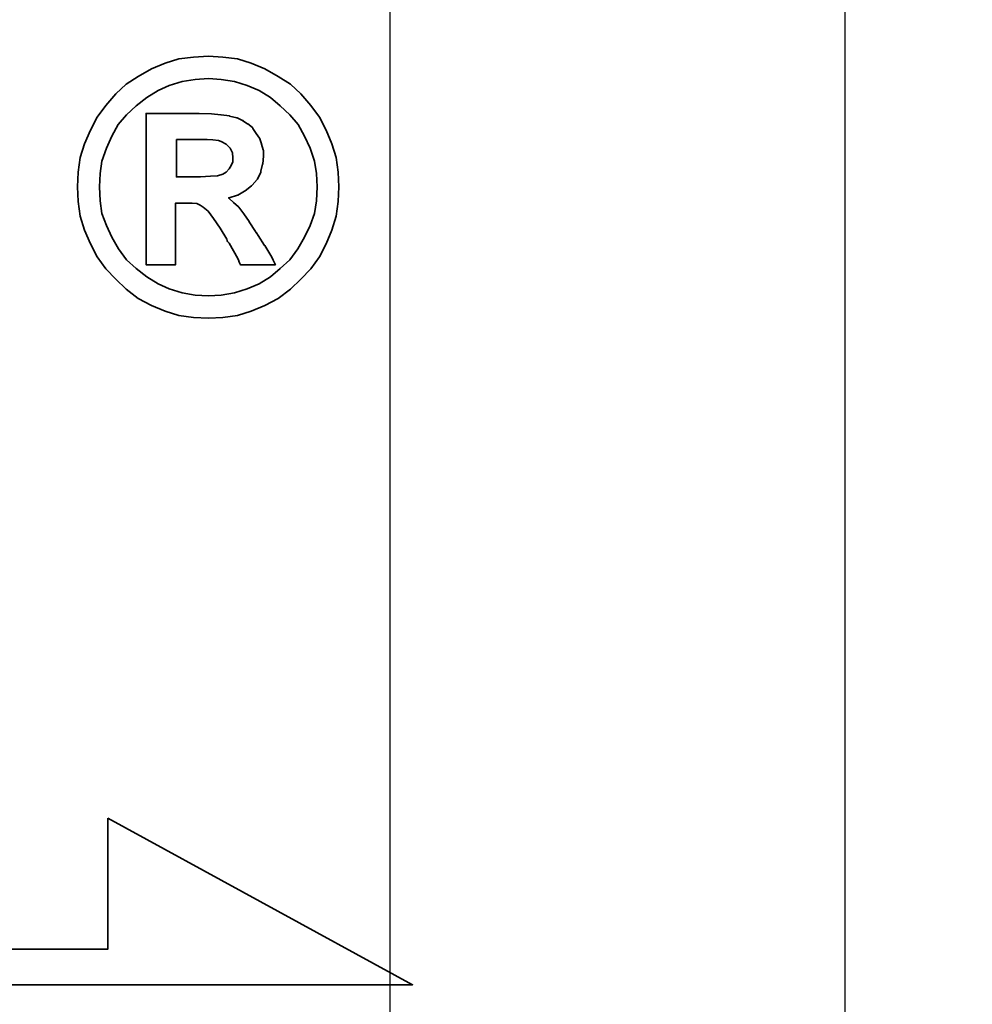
# Model space of a CAD drawing. Extents: x -595 to 1231, y -1825 to 101.
# Tile 61 of 64: x 93.15 to 96.3, y 41.01 to 44.26. Entities that reach past the tile are written whole.
import ezdxf

# ---------------------------------------------------------------- set-up
doc = ezdxf.new("R2010")
doc.units = 0
doc.header["$MEASUREMENT"] = 0
doc.header["$PDMODE"] = 2
doc.layers.get('DEFPOINTS').update_dxf_attribs({"linetype": 'CONTINUOUS'})
doc.layers.add('layer 1', color=7, linetype='CONTINUOUS')
doc.styles.add('DIM-7', font='SIMPLEX.shx', dxfattribs={"width": 0.7, "bigfont": 'chineset.shx'})
doc.dimstyles.new('CNS', dxfattribs={"dimtxt": 3.5, "dimasz": 2.5, "dimexe": 1, "dimexo": 1.5, "dimgap": 0.09, "dimtad": 0, "dimdsep": 46, "dimtxsty": 'DIM-7', "dimcen": 0.09, "dimclrd": 1, "dimclre": 1, "dimclrt": 4, "dimadec": 0, "dimazin": 0, "dimtfac": 1, "dimtix": 1, "dimtmove": 2, "dimatfit": 3, "dimfxl": 1, "dimtvp": 0.971429, "dimtolj": 1, "dimarcsym": 0})

# ---------------------------------------------------------------- blocks, each defined once
blk = doc.blocks.new('*D6')
at = {"layer": 'DEFPOINTS', "color": 0, "transparency": 16777216}
for p in [(94.876, 61.7911), (110.6066, 61.7911), (94.876, 14.7911)]:
    blk.add_point(p, dxfattribs=at)
at = {"layer": 'layer 1', "lineweight": -2, "transparency": 16777216}
for p, q in [((96.376, 61.7911), (111.6066, 61.7911)), ((110.6066, 17.2911), (110.6066, 59.2911)), ((96.376, 14.7911), (111.6066, 14.7911))]:
    blk.add_line(p, q, dxfattribs=at)
at = {"layer": 'layer 1', "transparency": 16777216}
for points in [[(110.1899, 59.2911), (111.0233, 59.2911), (110.6066, 61.7911)], [(110.1899, 17.2911), (111.0233, 17.2911), (110.6066, 14.7911)]]:
    blk.add_solid(points, dxfattribs=at)
at = {"layer": 'layer 1', "transparency": 16777216, "insert": (108.0566, 38.2911), "char_height": 3.5, "attachment_point": 5, "rotation": 90, "style": 'DIM-7'}
blk.add_mtext('\\A1;%%C47', dxfattribs=at)

msp = doc.modelspace()

# ---------------------------------------------------------------- linework, layer by layer
at = {"layer": 'layer 1', "linetype": 'Continuous'}
msp.add_line((95.876, 60.7911), (95.876, 15.7911), dxfattribs=at)
at = {"layer": 'layer 1', "ltscale": 5}
msp.add_line((94.376, 59.2911), (94.376, 17.2911), dxfattribs=at)
at = {"layer": 'layer 1', "color": 1, "lineweight": 35}
for points, knots in [([(94.2078, 43.7089), (94.2078, 43.7089), (94.2049, 43.7582), (94.2049, 43.7582), (94.2049, 43.7582), (94.2049, 43.7582), (94.1981, 43.8062), (94.1981, 43.8062), (94.1981, 43.8062), (94.1981, 43.8062), (94.1844, 43.8517), (94.1844, 43.8517), (94.1844, 43.8517), (94.1844, 43.8517), (94.1652, 43.8968), (94.1652, 43.8968), (94.1652, 43.8968), (94.1652, 43.8968), (94.1432, 43.9394), (94.1432, 43.9394), (94.1432, 43.9394), (94.1432, 43.9394), (94.1146, 43.9777), (94.1146, 43.9777), (94.1146, 43.9777), (94.1146, 43.9777), (94.0818, 44.016), (94.0818, 44.016), (94.0818, 44.016), (94.0818, 44.016), (94.0475, 44.0478), (94.0475, 44.0478), (94.0475, 44.0478), (94.0475, 44.0478), (94.0074, 44.0738), (94.0074, 44.0738), (94.0074, 44.0738), (94.0074, 44.0738), (93.9637, 44.0983), (93.9637, 44.0983), (93.9637, 44.0983), (93.9637, 44.0983), (93.9186, 44.1175), (93.9186, 44.1175), (93.9186, 44.1175), (93.9186, 44.1175), (93.8731, 44.1312), (93.8731, 44.1312), (93.8731, 44.1312), (93.8731, 44.1312), (93.8251, 44.1369), (93.8251, 44.1369), (93.8251, 44.1369), (93.8251, 44.1369), (93.7771, 44.1409), (93.7771, 44.1409), (93.7771, 44.1409), (93.7771, 44.1409), (93.7279, 44.1369), (93.7279, 44.1369), (93.7279, 44.1369), (93.7279, 44.1369), (93.6799, 44.1312), (93.6799, 44.1312), (93.6799, 44.1312), (93.6799, 44.1312), (93.6345, 44.1175), (93.6345, 44.1175), (93.6345, 44.1175), (93.6345, 44.1175), (93.5892, 44.0983), (93.5892, 44.0983), (93.5892, 44.0983), (93.5892, 44.0983), (93.5453, 44.0738), (93.5453, 44.0738), (93.5453, 44.0738), (93.5453, 44.0738), (93.5056, 44.0478), (93.5056, 44.0478), (93.5056, 44.0478), (93.5056, 44.0478), (93.4713, 44.016), (93.4713, 44.016), (93.4713, 44.016), (93.4713, 44.016), (93.4384, 43.9777), (93.4384, 43.9777), (93.4384, 43.9777), (93.4384, 43.9777), (93.4097, 43.9394), (93.4097, 43.9394), (93.4097, 43.9394), (93.4097, 43.9394), (93.3877, 43.8968), (93.3877, 43.8968), (93.3877, 43.8968), (93.3877, 43.8968), (93.3684, 43.8517), (93.3684, 43.8517), (93.3684, 43.8517), (93.3684, 43.8517), (93.3547, 43.8062), (93.3547, 43.8062), (93.3547, 43.8062), (93.3547, 43.8062), (93.3478, 43.7582), (93.3478, 43.7582), (93.3478, 43.7582), (93.3478, 43.7582), (93.3452, 43.7089), (93.3452, 43.7089), (93.3452, 43.7089), (93.3452, 43.7089), (93.3478, 43.6609), (93.3478, 43.6609), (93.3478, 43.6609), (93.3478, 43.6609), (93.3547, 43.613), (93.3547, 43.613), (93.3547, 43.613), (93.3547, 43.613), (93.3684, 43.5663), (93.3684, 43.5663), (93.3684, 43.5663), (93.3684, 43.5663), (93.3877, 43.5212), (93.3877, 43.5212), (93.3877, 43.5212), (93.3877, 43.5212), (93.4097, 43.4787), (93.4097, 43.4787), (93.4097, 43.4787), (93.4097, 43.4787), (93.4384, 43.4387), (93.4384, 43.4387), (93.4384, 43.4387), (93.4384, 43.4387), (93.4713, 43.4044), (93.4713, 43.4044), (93.4713, 43.4044), (93.4713, 43.4044), (93.5056, 43.3715), (93.5056, 43.3715), (93.5056, 43.3715), (93.5056, 43.3715), (93.5453, 43.3414), (93.5453, 43.3414), (93.5453, 43.3414), (93.5453, 43.3414), (93.5892, 43.3181), (93.5892, 43.3181), (93.5892, 43.3181), (93.5892, 43.3181), (93.6345, 43.2989), (93.6345, 43.2989), (93.6345, 43.2989), (93.6345, 43.2989), (93.6799, 43.2852), (93.6799, 43.2852), (93.6799, 43.2852), (93.6799, 43.2852), (93.7279, 43.2784), (93.7279, 43.2784), (93.7279, 43.2784), (93.7279, 43.2784), (93.7771, 43.2755), (93.7771, 43.2755), (93.7771, 43.2755), (93.7771, 43.2755), (93.8251, 43.2784), (93.8251, 43.2784), (93.8251, 43.2784), (93.8251, 43.2784), (93.8731, 43.2852), (93.8731, 43.2852), (93.8731, 43.2852), (93.8731, 43.2852), (93.9186, 43.2989), (93.9186, 43.2989), (93.9186, 43.2989), (93.9186, 43.2989), (93.9637, 43.3181), (93.9637, 43.3181), (93.9637, 43.3181), (93.9637, 43.3181), (94.0074, 43.3414), (94.0074, 43.3414), (94.0074, 43.3414), (94.0074, 43.3414), (94.0475, 43.3715), (94.0475, 43.3715), (94.0475, 43.3715), (94.0475, 43.3715), (94.0818, 43.4044), (94.0818, 43.4044), (94.0818, 43.4044), (94.0818, 43.4044), (94.1146, 43.4387), (94.1146, 43.4387), (94.1146, 43.4387), (94.1146, 43.4387), (94.1432, 43.4787), (94.1432, 43.4787), (94.1432, 43.4787), (94.1432, 43.4787), (94.1652, 43.5212), (94.1652, 43.5212), (94.1652, 43.5212), (94.1652, 43.5212), (94.1844, 43.5663), (94.1844, 43.5663), (94.1844, 43.5663), (94.1844, 43.5663), (94.1981, 43.613), (94.1981, 43.613), (94.1981, 43.613), (94.1981, 43.613), (94.2049, 43.6609), (94.2049, 43.6609), (94.2049, 43.6609), (94.2049, 43.6609), (94.2078, 43.7089), (94.2078, 43.7089)], [0, 0, 0, 0, 0.017857, 0.017857, 0.017857, 0.017857, 0.035714, 0.035714, 0.035714, 0.035714, 0.053571, 0.053571, 0.053571, 0.053571, 0.071429, 0.071429, 0.071429, 0.071429, 0.089286, 0.089286, 0.089286, 0.089286, 0.107143, 0.107143, 0.107143, 0.107143, 0.125, 0.125, 0.125, 0.125, 0.142857, 0.142857, 0.142857, 0.142857, 0.160714, 0.160714, 0.160714, 0.160714, 0.178571, 0.178571, 0.178571, 0.178571, 0.196429, 0.196429, 0.196429, 0.196429, 0.214286, 0.214286, 0.214286, 0.214286, 0.232143, 0.232143, 0.232143, 0.232143, 0.25, 0.25, 0.25, 0.25, 0.267857, 0.267857, 0.267857, 0.267857, 0.285714, 0.285714, 0.285714, 0.285714, 0.303571, 0.303571, 0.303571, 0.303571, 0.321429, 0.321429, 0.321429, 0.321429, 0.339286, 0.339286, 0.339286, 0.339286, 0.357143, 0.357143, 0.357143, 0.357143, 0.375, 0.375, 0.375, 0.375, 0.392857, 0.392857, 0.392857, 0.392857, 0.410714, 0.410714, 0.410714, 0.410714, 0.428571, 0.428571, 0.428571, 0.428571, 0.446429, 0.446429, 0.446429, 0.446429, 0.464286, 0.464286, 0.464286, 0.464286, 0.482143, 0.482143, 0.482143, 0.482143, 0.5, 0.5, 0.5, 0.5, 0.517857, 0.517857, 0.517857, 0.517857, 0.535714, 0.535714, 0.535714, 0.535714, 0.553571, 0.553571, 0.553571, 0.553571, 0.571429, 0.571429, 0.571429, 0.571429, 0.589286, 0.589286, 0.589286, 0.589286, 0.607143, 0.607143, 0.607143, 0.607143, 0.625, 0.625, 0.625, 0.625, 0.642857, 0.642857, 0.642857, 0.642857, 0.660714, 0.660714, 0.660714, 0.660714, 0.678571, 0.678571, 0.678571, 0.678571, 0.696429, 0.696429, 0.696429, 0.696429, 0.714286, 0.714286, 0.714286, 0.714286, 0.732143, 0.732143, 0.732143, 0.732143, 0.75, 0.75, 0.75, 0.75, 0.767857, 0.767857, 0.767857, 0.767857, 0.785714, 0.785714, 0.785714, 0.785714, 0.803571, 0.803571, 0.803571, 0.803571, 0.821429, 0.821429, 0.821429, 0.821429, 0.839286, 0.839286, 0.839286, 0.839286, 0.857143, 0.857143, 0.857143, 0.857143, 0.875, 0.875, 0.875, 0.875, 0.892857, 0.892857, 0.892857, 0.892857, 0.910714, 0.910714, 0.910714, 0.910714, 0.928571, 0.928571, 0.928571, 0.928571, 0.946429, 0.946429, 0.946429, 0.946429, 0.964286, 0.964286, 0.964286, 0.964286, 0.982143, 0.982143, 0.982143, 0.982143, 1, 1, 1, 1]), ([(94.1363, 43.7089), (94.1363, 43.7089), (94.1336, 43.7528), (94.1336, 43.7528), (94.1336, 43.7528), (94.1336, 43.7528), (94.1269, 43.794), (94.1269, 43.794), (94.1269, 43.794), (94.1269, 43.794), (94.1132, 43.8365), (94.1132, 43.8365), (94.1132, 43.8365), (94.1132, 43.8365), (94.094, 43.8763), (94.094, 43.8763), (94.094, 43.8763), (94.094, 43.8763), (94.0735, 43.9146), (94.0735, 43.9146), (94.0735, 43.9146), (94.0735, 43.9146), (94.046, 43.9474), (94.046, 43.9474), (94.046, 43.9474), (94.046, 43.9474), (94.0143, 43.9763), (94.0143, 43.9763), (94.0143, 43.9763), (94.0143, 43.9763), (93.9814, 44.0037), (93.9814, 44.0037), (93.9814, 44.0037), (93.9814, 44.0037), (93.9446, 44.0272), (93.9446, 44.0272), (93.9446, 44.0272), (93.9446, 44.0272), (93.9048, 44.0435), (93.9048, 44.0435), (93.9048, 44.0435), (93.9048, 44.0435), (93.8637, 44.0572), (93.8637, 44.0572), (93.8637, 44.0572), (93.8637, 44.0572), (93.8197, 44.064), (93.8197, 44.064), (93.8197, 44.064), (93.8197, 44.064), (93.7771, 44.0669), (93.7771, 44.0669), (93.7771, 44.0669), (93.7771, 44.0669), (93.7332, 44.064), (93.7332, 44.064), (93.7332, 44.064), (93.7332, 44.064), (93.6909, 44.0572), (93.6909, 44.0572), (93.6909, 44.0572), (93.6909, 44.0572), (93.6482, 44.0435), (93.6482, 44.0435), (93.6482, 44.0435), (93.6482, 44.0435), (93.6112, 44.0272), (93.6112, 44.0272), (93.6112, 44.0272), (93.6112, 44.0272), (93.5742, 44.0037), (93.5742, 44.0037), (93.5742, 44.0037), (93.5742, 44.0037), (93.5384, 43.9763), (93.5384, 43.9763), (93.5384, 43.9763), (93.5384, 43.9763), (93.5071, 43.9474), (93.5071, 43.9474), (93.5071, 43.9474), (93.5071, 43.9474), (93.4795, 43.9146), (93.4795, 43.9146), (93.4795, 43.9146), (93.4795, 43.9146), (93.459, 43.8763), (93.459, 43.8763), (93.459, 43.8763), (93.459, 43.8763), (93.4413, 43.8365), (93.4413, 43.8365), (93.4413, 43.8365), (93.4413, 43.8365), (93.4261, 43.794), (93.4261, 43.794), (93.4261, 43.794), (93.4261, 43.794), (93.4205, 43.7528), (93.4205, 43.7528), (93.4205, 43.7528), (93.4205, 43.7528), (93.4178, 43.7089), (93.4178, 43.7089), (93.4178, 43.7089), (93.4178, 43.7089), (93.4205, 43.6636), (93.4205, 43.6636), (93.4205, 43.6636), (93.4205, 43.6636), (93.4261, 43.6213), (93.4261, 43.6213), (93.4261, 43.6213), (93.4261, 43.6213), (93.4413, 43.5815), (93.4413, 43.5815), (93.4413, 43.5815), (93.4413, 43.5815), (93.459, 43.543), (93.459, 43.543), (93.459, 43.543), (93.459, 43.543), (93.481, 43.5047), (93.481, 43.5047), (93.481, 43.5047), (93.481, 43.5047), (93.5071, 43.469), (93.5071, 43.469), (93.5071, 43.469), (93.5071, 43.469), (93.5384, 43.4401), (93.5384, 43.4401), (93.5384, 43.4401), (93.5384, 43.4401), (93.5742, 43.4127), (93.5742, 43.4127), (93.5742, 43.4127), (93.5742, 43.4127), (93.6112, 43.3894), (93.6112, 43.3894), (93.6112, 43.3894), (93.6112, 43.3894), (93.6482, 43.3731), (93.6482, 43.3731), (93.6482, 43.3731), (93.6482, 43.3731), (93.6909, 43.3592), (93.6909, 43.3592), (93.6909, 43.3592), (93.6909, 43.3592), (93.7332, 43.3524), (93.7332, 43.3524), (93.7332, 43.3524), (93.7332, 43.3524), (93.7771, 43.3497), (93.7771, 43.3497), (93.7771, 43.3497), (93.7771, 43.3497), (93.8197, 43.3524), (93.8197, 43.3524), (93.8197, 43.3524), (93.8197, 43.3524), (93.8637, 43.3592), (93.8637, 43.3592), (93.8637, 43.3592), (93.8637, 43.3592), (93.9048, 43.3731), (93.9048, 43.3731), (93.9048, 43.3731), (93.9048, 43.3731), (93.9446, 43.3894), (93.9446, 43.3894), (93.9446, 43.3894), (93.9446, 43.3894), (93.9814, 43.4127), (93.9814, 43.4127), (93.9814, 43.4127), (93.9814, 43.4127), (94.0143, 43.4401), (94.0143, 43.4401), (94.0143, 43.4401), (94.0143, 43.4401), (94.046, 43.469), (94.046, 43.469), (94.046, 43.469), (94.046, 43.469), (94.072, 43.5047), (94.072, 43.5047), (94.072, 43.5047), (94.072, 43.5047), (94.094, 43.543), (94.094, 43.543), (94.094, 43.543), (94.094, 43.543), (94.1132, 43.5815), (94.1132, 43.5815), (94.1132, 43.5815), (94.1132, 43.5815), (94.1269, 43.6213), (94.1269, 43.6213), (94.1269, 43.6213), (94.1269, 43.6213), (94.1336, 43.6636), (94.1336, 43.6636), (94.1336, 43.6636), (94.1336, 43.6636), (94.1363, 43.7089), (94.1363, 43.7089)], [0, 0, 0, 0, 0.019231, 0.019231, 0.019231, 0.019231, 0.038462, 0.038462, 0.038462, 0.038462, 0.057692, 0.057692, 0.057692, 0.057692, 0.076923, 0.076923, 0.076923, 0.076923, 0.096154, 0.096154, 0.096154, 0.096154, 0.115385, 0.115385, 0.115385, 0.115385, 0.134615, 0.134615, 0.134615, 0.134615, 0.153846, 0.153846, 0.153846, 0.153846, 0.173077, 0.173077, 0.173077, 0.173077, 0.192308, 0.192308, 0.192308, 0.192308, 0.211538, 0.211538, 0.211538, 0.211538, 0.230769, 0.230769, 0.230769, 0.230769, 0.25, 0.25, 0.25, 0.25, 0.269231, 0.269231, 0.269231, 0.269231, 0.288462, 0.288462, 0.288462, 0.288462, 0.307692, 0.307692, 0.307692, 0.307692, 0.326923, 0.326923, 0.326923, 0.326923, 0.346154, 0.346154, 0.346154, 0.346154, 0.365385, 0.365385, 0.365385, 0.365385, 0.384615, 0.384615, 0.384615, 0.384615, 0.403846, 0.403846, 0.403846, 0.403846, 0.423077, 0.423077, 0.423077, 0.423077, 0.442308, 0.442308, 0.442308, 0.442308, 0.461538, 0.461538, 0.461538, 0.461538, 0.480769, 0.480769, 0.480769, 0.480769, 0.5, 0.5, 0.5, 0.5, 0.519231, 0.519231, 0.519231, 0.519231, 0.538462, 0.538462, 0.538462, 0.538462, 0.557692, 0.557692, 0.557692, 0.557692, 0.576923, 0.576923, 0.576923, 0.576923, 0.596154, 0.596154, 0.596154, 0.596154, 0.615385, 0.615385, 0.615385, 0.615385, 0.634615, 0.634615, 0.634615, 0.634615, 0.653846, 0.653846, 0.653846, 0.653846, 0.673077, 0.673077, 0.673077, 0.673077, 0.692308, 0.692308, 0.692308, 0.692308, 0.711538, 0.711538, 0.711538, 0.711538, 0.730769, 0.730769, 0.730769, 0.730769, 0.75, 0.75, 0.75, 0.75, 0.769231, 0.769231, 0.769231, 0.769231, 0.788462, 0.788462, 0.788462, 0.788462, 0.807692, 0.807692, 0.807692, 0.807692, 0.826923, 0.826923, 0.826923, 0.826923, 0.846154, 0.846154, 0.846154, 0.846154, 0.865385, 0.865385, 0.865385, 0.865385, 0.884615, 0.884615, 0.884615, 0.884615, 0.903846, 0.903846, 0.903846, 0.903846, 0.923077, 0.923077, 0.923077, 0.923077, 0.942308, 0.942308, 0.942308, 0.942308, 0.961538, 0.961538, 0.961538, 0.961538, 0.980769, 0.980769, 0.980769, 0.980769, 1, 1, 1, 1]), ([(93.5714, 43.4636), (93.5714, 43.4636), (93.5714, 43.469), (93.5714, 43.469), (93.5714, 43.469), (93.5714, 43.469), (93.5714, 43.484), (93.5714, 43.484), (93.5714, 43.484), (93.5714, 43.484), (93.5714, 43.5089), (93.5714, 43.5089), (93.5714, 43.5089), (93.5714, 43.5089), (93.5714, 43.5389), (93.5714, 43.5389), (93.5714, 43.5389), (93.5714, 43.5389), (93.5714, 43.5745), (93.5714, 43.5745), (93.5714, 43.5745), (93.5714, 43.5745), (93.5714, 43.613), (93.5714, 43.613), (93.5714, 43.613), (93.5714, 43.613), (93.5714, 43.7006), (93.5714, 43.7006), (93.5714, 43.7006), (93.5714, 43.7006), (93.5714, 43.7884), (93.5714, 43.7884), (93.5714, 43.7884), (93.5714, 43.7884), (93.5714, 43.8297), (93.5714, 43.8297), (93.5714, 43.8297), (93.5714, 43.8297), (93.5714, 43.8654), (93.5714, 43.8654), (93.5714, 43.8654), (93.5714, 43.8654), (93.5714, 43.8981), (93.5714, 43.8981), (93.5714, 43.8981), (93.5714, 43.8981), (93.5714, 43.9203), (93.5714, 43.9203), (93.5714, 43.9203), (93.5714, 43.9203), (93.5714, 43.9351), (93.5714, 43.9351), (93.5714, 43.9351), (93.5714, 43.9351), (93.5714, 43.9409), (93.5714, 43.9409), (93.5714, 43.9409), (93.5714, 43.9409), (93.5714, 43.9517), (93.5714, 43.9517), (93.5714, 43.9517), (93.5714, 43.9517), (93.581, 43.9517), (93.581, 43.9517), (93.581, 43.9517), (93.581, 43.9517), (93.5839, 43.9517), (93.5839, 43.9517), (93.5839, 43.9517), (93.5839, 43.9517), (93.5892, 43.9517), (93.5892, 43.9517), (93.5892, 43.9517), (93.5892, 43.9517), (93.6084, 43.9517), (93.6084, 43.9517), (93.6084, 43.9517), (93.6084, 43.9517), (93.6345, 43.9517), (93.6345, 43.9517), (93.6345, 43.9517), (93.6345, 43.9517), (93.6648, 43.9517), (93.6648, 43.9517), (93.6648, 43.9517), (93.6648, 43.9517), (93.6962, 43.9517), (93.6962, 43.9517), (93.6962, 43.9517), (93.6962, 43.9517), (93.7211, 43.9517), (93.7211, 43.9517), (93.7211, 43.9517), (93.7211, 43.9517), (93.7375, 43.9517), (93.7375, 43.9517), (93.7375, 43.9517), (93.7375, 43.9517), (93.7428, 43.9517), (93.7428, 43.9517), (93.7428, 43.9517), (93.7428, 43.9517), (93.7456, 43.9517), (93.7456, 43.9517), (93.7456, 43.9517), (93.7456, 43.9517), (93.7471, 43.9517), (93.7471, 43.9517), (93.7471, 43.9517), (93.7471, 43.9517), (93.7868, 43.9503), (93.7868, 43.9503), (93.7868, 43.9503), (93.7868, 43.9503), (93.8182, 43.9474), (93.8182, 43.9474), (93.8182, 43.9474), (93.8182, 43.9474), (93.8197, 43.9474), (93.8197, 43.9474), (93.8197, 43.9474), (93.8197, 43.9474), (93.8471, 43.9434), (93.8471, 43.9434), (93.8471, 43.9434), (93.8471, 43.9434), (93.8471, 43.942), (93.8471, 43.942), (93.8471, 43.942), (93.8471, 43.942), (93.8705, 43.9366), (93.8705, 43.9366), (93.8705, 43.9366), (93.8705, 43.9366), (93.8717, 43.9366), (93.8717, 43.9366), (93.8717, 43.9366), (93.8717, 43.9366), (93.8897, 43.9284), (93.8897, 43.9284), (93.8897, 43.9284), (93.8897, 43.9284), (93.8911, 43.9284), (93.8911, 43.9284), (93.8911, 43.9284), (93.8911, 43.9284), (93.8911, 43.9271), (93.8911, 43.9271), (93.8911, 43.9271), (93.8911, 43.9271), (93.906, 43.9174), (93.906, 43.9174), (93.906, 43.9174), (93.906, 43.9174), (93.9075, 43.9174), (93.9075, 43.9174), (93.9075, 43.9174), (93.9075, 43.9174), (93.9226, 43.905), (93.9226, 43.905), (93.9226, 43.905), (93.9226, 43.905), (93.924, 43.9037), (93.924, 43.9037), (93.924, 43.9037), (93.924, 43.9037), (93.924, 43.9023), (93.924, 43.9023), (93.924, 43.9023), (93.924, 43.9023), (93.9348, 43.8858), (93.9348, 43.8858), (93.9348, 43.8858), (93.9348, 43.8858), (93.9457, 43.8694), (93.9457, 43.8694), (93.9457, 43.8694), (93.9457, 43.8694), (93.9473, 43.8694), (93.9473, 43.8694), (93.9473, 43.8694), (93.9473, 43.8694), (93.9473, 43.868), (93.9473, 43.868), (93.9473, 43.868), (93.9473, 43.868), (93.9526, 43.8517), (93.9526, 43.8517), (93.9526, 43.8517), (93.9526, 43.8517), (93.9526, 43.8503), (93.9526, 43.8503), (93.9526, 43.8503), (93.9526, 43.8503), (93.9583, 43.8311), (93.9583, 43.8311), (93.9583, 43.8311), (93.9583, 43.8311), (93.9594, 43.8297), (93.9594, 43.8297), (93.9594, 43.8297), (93.9594, 43.8297), (93.9594, 43.8117), (93.9594, 43.8117), (93.9594, 43.8117), (93.9594, 43.8117), (93.9594, 43.8105), (93.9594, 43.8105), (93.9594, 43.8105), (93.9594, 43.8105), (93.9569, 43.7857), (93.9569, 43.7857), (93.9569, 43.7857), (93.9569, 43.7857), (93.9569, 43.7845), (93.9569, 43.7845), (93.9569, 43.7845), (93.9569, 43.7845), (93.9554, 43.7845), (93.9554, 43.7845), (93.9554, 43.7845), (93.9554, 43.7845), (93.9498, 43.7611), (93.9498, 43.7611), (93.9498, 43.7611), (93.9498, 43.7611), (93.9498, 43.7597), (93.9498, 43.7597), (93.9498, 43.7597), (93.9498, 43.7597), (93.9498, 43.7582), (93.9498, 43.7582), (93.9498, 43.7582), (93.9498, 43.7582), (93.9388, 43.7351), (93.9388, 43.7351), (93.9388, 43.7351), (93.9388, 43.7351), (93.9377, 43.7335), (93.9377, 43.7335), (93.9377, 43.7335), (93.9377, 43.7335), (93.9211, 43.7145), (93.9211, 43.7145), (93.9211, 43.7145), (93.9211, 43.7145), (93.9197, 43.7131), (93.9197, 43.7131), (93.9197, 43.7131), (93.9197, 43.7131), (93.898, 43.6965), (93.898, 43.6965), (93.898, 43.6965), (93.898, 43.6965), (93.8965, 43.6954), (93.8965, 43.6954), (93.8965, 43.6954), (93.8965, 43.6954), (93.8745, 43.6816), (93.8745, 43.6816), (93.8745, 43.6816), (93.8745, 43.6816), (93.8731, 43.6816), (93.8731, 43.6816), (93.8731, 43.6816), (93.8731, 43.6816), (93.8457, 43.6733), (93.8457, 43.6733), (93.8457, 43.6733), (93.8457, 43.6733), (93.8442, 43.6733), (93.8442, 43.6733), (93.8442, 43.6733), (93.8442, 43.6733), (93.8442, 43.6719), (93.8442, 43.6719), (93.8442, 43.6719), (93.8442, 43.6719), (93.8594, 43.6582), (93.8594, 43.6582), (93.8594, 43.6582), (93.8594, 43.6582), (93.876, 43.643), (93.876, 43.643), (93.876, 43.643), (93.876, 43.643), (93.8773, 43.6419), (93.8773, 43.6419), (93.8773, 43.6419), (93.8773, 43.6419), (93.8937, 43.6199), (93.8937, 43.6199), (93.8937, 43.6199), (93.8937, 43.6199), (93.9117, 43.595), (93.9117, 43.595), (93.9117, 43.595), (93.9117, 43.595), (93.9117, 43.5939), (93.9117, 43.5939), (93.9117, 43.5939), (93.9117, 43.5939), (93.9321, 43.5622), (93.9321, 43.5622), (93.9321, 43.5622), (93.9321, 43.5622), (93.9348, 43.558), (93.9348, 43.558), (93.9348, 43.558), (93.9348, 43.558), (93.9363, 43.558), (93.9363, 43.558), (93.9363, 43.558), (93.9363, 43.558), (93.9417, 43.5484), (93.9417, 43.5484), (93.9417, 43.5484), (93.9417, 43.5484), (93.9623, 43.5156), (93.9623, 43.5156), (93.9623, 43.5156), (93.9623, 43.5156), (93.9637, 43.5156), (93.9637, 43.5156), (93.9637, 43.5156), (93.9637, 43.5156), (93.9829, 43.4827), (93.9829, 43.4827), (93.9829, 43.4827), (93.9829, 43.4827), (93.9883, 43.473), (93.9883, 43.473), (93.9883, 43.473), (93.9883, 43.473), (93.9911, 43.4676), (93.9911, 43.4676), (93.9911, 43.4676), (93.9911, 43.4676), (93.998, 43.4524), (93.998, 43.4524), (93.998, 43.4524), (93.998, 43.4524), (93.9829, 43.4524), (93.9829, 43.4524), (93.9829, 43.4524), (93.9829, 43.4524), (93.9801, 43.4524), (93.9801, 43.4524), (93.9801, 43.4524), (93.9801, 43.4524), (93.9677, 43.4524), (93.9677, 43.4524), (93.9677, 43.4524), (93.9677, 43.4524), (93.9348, 43.4524), (93.9348, 43.4524), (93.9348, 43.4524), (93.9348, 43.4524), (93.902, 43.4524), (93.902, 43.4524), (93.902, 43.4524), (93.902, 43.4524), (93.8911, 43.4524), (93.8911, 43.4524), (93.8911, 43.4524), (93.8911, 43.4524), (93.8883, 43.4524), (93.8883, 43.4524), (93.8883, 43.4524), (93.8883, 43.4524), (93.8828, 43.4524), (93.8828, 43.4524), (93.8828, 43.4524), (93.8828, 43.4524), (93.88, 43.4581), (93.88, 43.4581), (93.88, 43.4581), (93.88, 43.4581), (93.8773, 43.4636), (93.8773, 43.4636), (93.8773, 43.4636), (93.8773, 43.4636), (93.8773, 43.465), (93.8773, 43.465), (93.8773, 43.465), (93.8773, 43.465), (93.8745, 43.473), (93.8745, 43.473), (93.8745, 43.473), (93.8745, 43.473), (93.8594, 43.4979), (93.8594, 43.4979), (93.8594, 43.4979), (93.8594, 43.4979), (93.8457, 43.5237), (93.8457, 43.5237), (93.8457, 43.5237), (93.8457, 43.5237), (93.8402, 43.5293), (93.8402, 43.5293), (93.8402, 43.5293), (93.8402, 43.5293), (93.8388, 43.5307), (93.8388, 43.5307), (93.8388, 43.5307), (93.8388, 43.5307), (93.8388, 43.532), (93.8388, 43.532), (93.8388, 43.532), (93.8388, 43.532), (93.8374, 43.5362), (93.8374, 43.5362), (93.8374, 43.5362), (93.8374, 43.5362), (93.8157, 43.5732), (93.8157, 43.5732), (93.8157, 43.5732), (93.8157, 43.5732), (93.7937, 43.6046), (93.7937, 43.6046), (93.7937, 43.6046), (93.7937, 43.6046), (93.7759, 43.6295), (93.7759, 43.6295), (93.7759, 43.6295), (93.7759, 43.6295), (93.7594, 43.6419), (93.7594, 43.6419), (93.7594, 43.6419), (93.7594, 43.6419), (93.7496, 43.6488), (93.7496, 43.6488), (93.7496, 43.6488), (93.7496, 43.6488), (93.7388, 43.6542), (93.7388, 43.6542), (93.7388, 43.6542), (93.7388, 43.6542), (93.7238, 43.6556), (93.7238, 43.6556), (93.7238, 43.6556), (93.7238, 43.6556), (93.7045, 43.6556), (93.7045, 43.6556), (93.7045, 43.6556), (93.7045, 43.6556), (93.7016, 43.6556), (93.7016, 43.6556), (93.7016, 43.6556), (93.7016, 43.6556), (93.6991, 43.6556), (93.6991, 43.6556), (93.6991, 43.6556), (93.6991, 43.6556), (93.6825, 43.6556), (93.6825, 43.6556), (93.6825, 43.6556), (93.6825, 43.6556), (93.6688, 43.6556), (93.6688, 43.6556), (93.6688, 43.6556), (93.6688, 43.6556), (93.6688, 43.6458), (93.6688, 43.6458), (93.6688, 43.6458), (93.6688, 43.6458), (93.6688, 43.635), (93.6688, 43.635), (93.6688, 43.635), (93.6688, 43.635), (93.6688, 43.6019), (93.6688, 43.6019), (93.6688, 43.6019), (93.6688, 43.6019), (93.6688, 43.5663), (93.6688, 43.5663), (93.6688, 43.5663), (93.6688, 43.5663), (93.6688, 43.5279), (93.6688, 43.5279), (93.6688, 43.5279), (93.6688, 43.5279), (93.6688, 43.4964), (93.6688, 43.4964), (93.6688, 43.4964), (93.6688, 43.4964), (93.6688, 43.484), (93.6688, 43.484), (93.6688, 43.484), (93.6688, 43.484), (93.6688, 43.4744), (93.6688, 43.4744), (93.6688, 43.4744), (93.6688, 43.4744), (93.6688, 43.4661), (93.6688, 43.4661), (93.6688, 43.4661), (93.6688, 43.4661), (93.6688, 43.4636), (93.6688, 43.4636), (93.6688, 43.4636), (93.6688, 43.4636), (93.6688, 43.4524), (93.6688, 43.4524), (93.6688, 43.4524), (93.6688, 43.4524), (93.6593, 43.4524), (93.6593, 43.4524), (93.6593, 43.4524), (93.6593, 43.4524), (93.6565, 43.4524), (93.6565, 43.4524), (93.6565, 43.4524), (93.6565, 43.4524), (93.6482, 43.4524), (93.6482, 43.4524), (93.6482, 43.4524), (93.6482, 43.4524), (93.6196, 43.4524), (93.6196, 43.4524), (93.6196, 43.4524), (93.6196, 43.4524), (93.5947, 43.4524), (93.5947, 43.4524), (93.5947, 43.4524), (93.5947, 43.4524), (93.5866, 43.4524), (93.5866, 43.4524), (93.5866, 43.4524), (93.5866, 43.4524), (93.581, 43.4524), (93.581, 43.4524), (93.581, 43.4524), (93.581, 43.4524), (93.5714, 43.4524), (93.5714, 43.4524), (93.5714, 43.4524), (93.5714, 43.4524), (93.5714, 43.4636), (93.5714, 43.4636)], [0, 0, 0, 0, 0.007407, 0.007407, 0.007407, 0.007407, 0.014815, 0.014815, 0.014815, 0.014815, 0.022222, 0.022222, 0.022222, 0.022222, 0.02963, 0.02963, 0.02963, 0.02963, 0.037037, 0.037037, 0.037037, 0.037037, 0.044444, 0.044444, 0.044444, 0.044444, 0.051852, 0.051852, 0.051852, 0.051852, 0.059259, 0.059259, 0.059259, 0.059259, 0.066667, 0.066667, 0.066667, 0.066667, 0.074074, 0.074074, 0.074074, 0.074074, 0.081481, 0.081481, 0.081481, 0.081481, 0.088889, 0.088889, 0.088889, 0.088889, 0.096296, 0.096296, 0.096296, 0.096296, 0.103704, 0.103704, 0.103704, 0.103704, 0.111111, 0.111111, 0.111111, 0.111111, 0.118519, 0.118519, 0.118519, 0.118519, 0.125926, 0.125926, 0.125926, 0.125926, 0.133333, 0.133333, 0.133333, 0.133333, 0.140741, 0.140741, 0.140741, 0.140741, 0.148148, 0.148148, 0.148148, 0.148148, 0.155556, 0.155556, 0.155556, 0.155556, 0.162963, 0.162963, 0.162963, 0.162963, 0.17037, 0.17037, 0.17037, 0.17037, 0.177778, 0.177778, 0.177778, 0.177778, 0.185185, 0.185185, 0.185185, 0.185185, 0.192593, 0.192593, 0.192593, 0.192593, 0.2, 0.2, 0.2, 0.2, 0.207407, 0.207407, 0.207407, 0.207407, 0.214815, 0.214815, 0.214815, 0.214815, 0.222222, 0.222222, 0.222222, 0.222222, 0.22963, 0.22963, 0.22963, 0.22963, 0.237037, 0.237037, 0.237037, 0.237037, 0.244444, 0.244444, 0.244444, 0.244444, 0.251852, 0.251852, 0.251852, 0.251852, 0.259259, 0.259259, 0.259259, 0.259259, 0.266667, 0.266667, 0.266667, 0.266667, 0.274074, 0.274074, 0.274074, 0.274074, 0.281481, 0.281481, 0.281481, 0.281481, 0.288889, 0.288889, 0.288889, 0.288889, 0.296296, 0.296296, 0.296296, 0.296296, 0.303704, 0.303704, 0.303704, 0.303704, 0.311111, 0.311111, 0.311111, 0.311111, 0.318519, 0.318519, 0.318519, 0.318519, 0.325926, 0.325926, 0.325926, 0.325926, 0.333333, 0.333333, 0.333333, 0.333333, 0.340741, 0.340741, 0.340741, 0.340741, 0.348148, 0.348148, 0.348148, 0.348148, 0.355556, 0.355556, 0.355556, 0.355556, 0.362963, 0.362963, 0.362963, 0.362963, 0.37037, 0.37037, 0.37037, 0.37037, 0.377778, 0.377778, 0.377778, 0.377778, 0.385185, 0.385185, 0.385185, 0.385185, 0.392593, 0.392593, 0.392593, 0.392593, 0.4, 0.4, 0.4, 0.4, 0.407407, 0.407407, 0.407407, 0.407407, 0.414815, 0.414815, 0.414815, 0.414815, 0.422222, 0.422222, 0.422222, 0.422222, 0.42963, 0.42963, 0.42963, 0.42963, 0.437037, 0.437037, 0.437037, 0.437037, 0.444444, 0.444444, 0.444444, 0.444444, 0.451852, 0.451852, 0.451852, 0.451852, 0.459259, 0.459259, 0.459259, 0.459259, 0.466667, 0.466667, 0.466667, 0.466667, 0.474074, 0.474074, 0.474074, 0.474074, 0.481481, 0.481481, 0.481481, 0.481481, 0.488889, 0.488889, 0.488889, 0.488889, 0.496296, 0.496296, 0.496296, 0.496296, 0.503704, 0.503704, 0.503704, 0.503704, 0.511111, 0.511111, 0.511111, 0.511111, 0.518519, 0.518519, 0.518519, 0.518519, 0.525926, 0.525926, 0.525926, 0.525926, 0.533333, 0.533333, 0.533333, 0.533333, 0.540741, 0.540741, 0.540741, 0.540741, 0.548148, 0.548148, 0.548148, 0.548148, 0.555556, 0.555556, 0.555556, 0.555556, 0.562963, 0.562963, 0.562963, 0.562963, 0.57037, 0.57037, 0.57037, 0.57037, 0.577778, 0.577778, 0.577778, 0.577778, 0.585185, 0.585185, 0.585185, 0.585185, 0.592593, 0.592593, 0.592593, 0.592593, 0.6, 0.6, 0.6, 0.6, 0.607407, 0.607407, 0.607407, 0.607407, 0.614815, 0.614815, 0.614815, 0.614815, 0.622222, 0.622222, 0.622222, 0.622222, 0.62963, 0.62963, 0.62963, 0.62963, 0.637037, 0.637037, 0.637037, 0.637037, 0.644444, 0.644444, 0.644444, 0.644444, 0.651852, 0.651852, 0.651852, 0.651852, 0.659259, 0.659259, 0.659259, 0.659259, 0.666667, 0.666667, 0.666667, 0.666667, 0.674074, 0.674074, 0.674074, 0.674074, 0.681481, 0.681481, 0.681481, 0.681481, 0.688889, 0.688889, 0.688889, 0.688889, 0.696296, 0.696296, 0.696296, 0.696296, 0.703704, 0.703704, 0.703704, 0.703704, 0.711111, 0.711111, 0.711111, 0.711111, 0.718519, 0.718519, 0.718519, 0.718519, 0.725926, 0.725926, 0.725926, 0.725926, 0.733333, 0.733333, 0.733333, 0.733333, 0.740741, 0.740741, 0.740741, 0.740741, 0.748148, 0.748148, 0.748148, 0.748148, 0.755556, 0.755556, 0.755556, 0.755556, 0.762963, 0.762963, 0.762963, 0.762963, 0.77037, 0.77037, 0.77037, 0.77037, 0.777778, 0.777778, 0.777778, 0.777778, 0.785185, 0.785185, 0.785185, 0.785185, 0.792593, 0.792593, 0.792593, 0.792593, 0.8, 0.8, 0.8, 0.8, 0.807407, 0.807407, 0.807407, 0.807407, 0.814815, 0.814815, 0.814815, 0.814815, 0.822222, 0.822222, 0.822222, 0.822222, 0.82963, 0.82963, 0.82963, 0.82963, 0.837037, 0.837037, 0.837037, 0.837037, 0.844444, 0.844444, 0.844444, 0.844444, 0.851852, 0.851852, 0.851852, 0.851852, 0.859259, 0.859259, 0.859259, 0.859259, 0.866667, 0.866667, 0.866667, 0.866667, 0.874074, 0.874074, 0.874074, 0.874074, 0.881481, 0.881481, 0.881481, 0.881481, 0.888889, 0.888889, 0.888889, 0.888889, 0.896296, 0.896296, 0.896296, 0.896296, 0.903704, 0.903704, 0.903704, 0.903704, 0.911111, 0.911111, 0.911111, 0.911111, 0.918519, 0.918519, 0.918519, 0.918519, 0.925926, 0.925926, 0.925926, 0.925926, 0.933333, 0.933333, 0.933333, 0.933333, 0.940741, 0.940741, 0.940741, 0.940741, 0.948148, 0.948148, 0.948148, 0.948148, 0.955556, 0.955556, 0.955556, 0.955556, 0.962963, 0.962963, 0.962963, 0.962963, 0.97037, 0.97037, 0.97037, 0.97037, 0.977778, 0.977778, 0.977778, 0.977778, 0.985185, 0.985185, 0.985185, 0.985185, 0.992593, 0.992593, 0.992593, 0.992593, 1, 1, 1, 1]), ([(93.6716, 43.8654), (93.6716, 43.8654), (93.6716, 43.8543), (93.6716, 43.8543), (93.6716, 43.8543), (93.6716, 43.8543), (93.6716, 43.8297), (93.6716, 43.8297), (93.6716, 43.8297), (93.6716, 43.8297), (93.6716, 43.8021), (93.6716, 43.8021), (93.6716, 43.8021), (93.6716, 43.8021), (93.6716, 43.7777), (93.6716, 43.7777), (93.6716, 43.7777), (93.6716, 43.7777), (93.6716, 43.7528), (93.6716, 43.7528), (93.6716, 43.7528), (93.6716, 43.7528), (93.6716, 43.7418), (93.6716, 43.7418), (93.6716, 43.7418), (93.6716, 43.7418), (93.6742, 43.7418), (93.6742, 43.7418), (93.6742, 43.7418), (93.6742, 43.7418), (93.7045, 43.7418), (93.7045, 43.7418), (93.7045, 43.7418), (93.7045, 43.7418), (93.7375, 43.7418), (93.7375, 43.7418), (93.7375, 43.7418), (93.7375, 43.7418), (93.7484, 43.7418), (93.7484, 43.7418), (93.7484, 43.7418), (93.7484, 43.7418), (93.7511, 43.7418), (93.7511, 43.7418), (93.7511, 43.7418), (93.7511, 43.7418), (93.7839, 43.7445), (93.7839, 43.7445), (93.7839, 43.7445), (93.7839, 43.7445), (93.8074, 43.7459), (93.8074, 43.7459), (93.8074, 43.7459), (93.8074, 43.7459), (93.8251, 43.7514), (93.8251, 43.7514), (93.8251, 43.7514), (93.8251, 43.7514), (93.8362, 43.7582), (93.8362, 43.7582), (93.8362, 43.7582), (93.8362, 43.7582), (93.8457, 43.7692), (93.8457, 43.7692), (93.8457, 43.7692), (93.8457, 43.7692), (93.8525, 43.7802), (93.8525, 43.7802), (93.8525, 43.7802), (93.8525, 43.7802), (93.858, 43.7914), (93.858, 43.7914), (93.858, 43.7914), (93.858, 43.7914), (93.858, 43.8048), (93.858, 43.8048), (93.858, 43.8048), (93.858, 43.8048), (93.8568, 43.8214), (93.8568, 43.8214), (93.8568, 43.8214), (93.8568, 43.8214), (93.8485, 43.8365), (93.8485, 43.8365), (93.8485, 43.8365), (93.8485, 43.8365), (93.8362, 43.8503), (93.8362, 43.8503), (93.8362, 43.8503), (93.8362, 43.8503), (93.8197, 43.8585), (93.8197, 43.8585), (93.8197, 43.8585), (93.8197, 43.8585), (93.8101, 43.8625), (93.8101, 43.8625), (93.8101, 43.8625), (93.8101, 43.8625), (93.7922, 43.864), (93.7922, 43.864), (93.7922, 43.864), (93.7922, 43.864), (93.7731, 43.8654), (93.7731, 43.8654), (93.7731, 43.8654), (93.7731, 43.8654), (93.7456, 43.8654), (93.7456, 43.8654), (93.7456, 43.8654), (93.7456, 43.8654), (93.7428, 43.8654), (93.7428, 43.8654), (93.7428, 43.8654), (93.7428, 43.8654), (93.7319, 43.8654), (93.7319, 43.8654), (93.7319, 43.8654), (93.7319, 43.8654), (93.7016, 43.8654), (93.7016, 43.8654), (93.7016, 43.8654), (93.7016, 43.8654), (93.6742, 43.8654), (93.6742, 43.8654), (93.6742, 43.8654), (93.6742, 43.8654), (93.6716, 43.8654), (93.6716, 43.8654)], [0, 0, 0, 0, 0.03125, 0.03125, 0.03125, 0.03125, 0.0625, 0.0625, 0.0625, 0.0625, 0.09375, 0.09375, 0.09375, 0.09375, 0.125, 0.125, 0.125, 0.125, 0.15625, 0.15625, 0.15625, 0.15625, 0.1875, 0.1875, 0.1875, 0.1875, 0.21875, 0.21875, 0.21875, 0.21875, 0.25, 0.25, 0.25, 0.25, 0.28125, 0.28125, 0.28125, 0.28125, 0.3125, 0.3125, 0.3125, 0.3125, 0.34375, 0.34375, 0.34375, 0.34375, 0.375, 0.375, 0.375, 0.375, 0.40625, 0.40625, 0.40625, 0.40625, 0.4375, 0.4375, 0.4375, 0.4375, 0.46875, 0.46875, 0.46875, 0.46875, 0.5, 0.5, 0.5, 0.5, 0.53125, 0.53125, 0.53125, 0.53125, 0.5625, 0.5625, 0.5625, 0.5625, 0.59375, 0.59375, 0.59375, 0.59375, 0.625, 0.625, 0.625, 0.625, 0.65625, 0.65625, 0.65625, 0.65625, 0.6875, 0.6875, 0.6875, 0.6875, 0.71875, 0.71875, 0.71875, 0.71875, 0.75, 0.75, 0.75, 0.75, 0.78125, 0.78125, 0.78125, 0.78125, 0.8125, 0.8125, 0.8125, 0.8125, 0.84375, 0.84375, 0.84375, 0.84375, 0.875, 0.875, 0.875, 0.875, 0.90625, 0.90625, 0.90625, 0.90625, 0.9375, 0.9375, 0.9375, 0.9375, 0.96875, 0.96875, 0.96875, 0.96875, 1, 1, 1, 1]), ([(93.4449, 41.626), (93.4449, 41.626), (93.4449, 41.2217), (93.4449, 41.2217), (93.4449, 41.2217), (93.4449, 41.2217), (93.4449, 41.194), (93.4449, 41.194), (93.4449, 41.194), (93.4449, 41.194), (93.4172, 41.194), (93.4172, 41.194), (93.4172, 41.194), (93.4172, 41.194), (69.7947, 41.194), (69.7947, 41.194), (69.7947, 41.194), (69.7947, 41.194), (69.7947, 41.0766), (69.7947, 41.0766), (69.7947, 41.0766), (69.7947, 41.0766), (94.4504, 41.0766), (94.4504, 41.0766), (94.4504, 41.0766), (94.4504, 41.0766), (93.4449, 41.626), (93.4449, 41.626)], [0, 0, 0, 0, 0.142857, 0.142857, 0.142857, 0.142857, 0.285714, 0.285714, 0.285714, 0.285714, 0.428571, 0.428571, 0.428571, 0.428571, 0.571429, 0.571429, 0.571429, 0.571429, 0.714286, 0.714286, 0.714286, 0.714286, 0.857143, 0.857143, 0.857143, 0.857143, 1, 1, 1, 1])]:
    msp.add_open_spline(points, degree=3, knots=knots, dxfattribs=at)

# ---------------------------------------------------------------- dimensions: what is measured, and where the dimension line sits
at = {"layer": 'layer 1'}
dim = msp.add_linear_dim(base=(110.6066, 61.7911), p1=(94.876, 14.7911), p2=(94.876, 61.7911), angle=90, text='%%C<>', dimstyle='CNS', override={"dimgap": 0.8, "dimtad": 1, "dimclrd": 256, "dimclre": 256, "dimclrt": 256, "dimadec": 2, "dimazin": 2, "dimtmove": 1, "dimatfit": 0}, dxfattribs=at)
dim.commit()
dim.dimension.update_dxf_attribs({"geometry": '*D6', "text_midpoint": (108.0566, 38.2911)})

doc.saveas('drawing.dxf')
